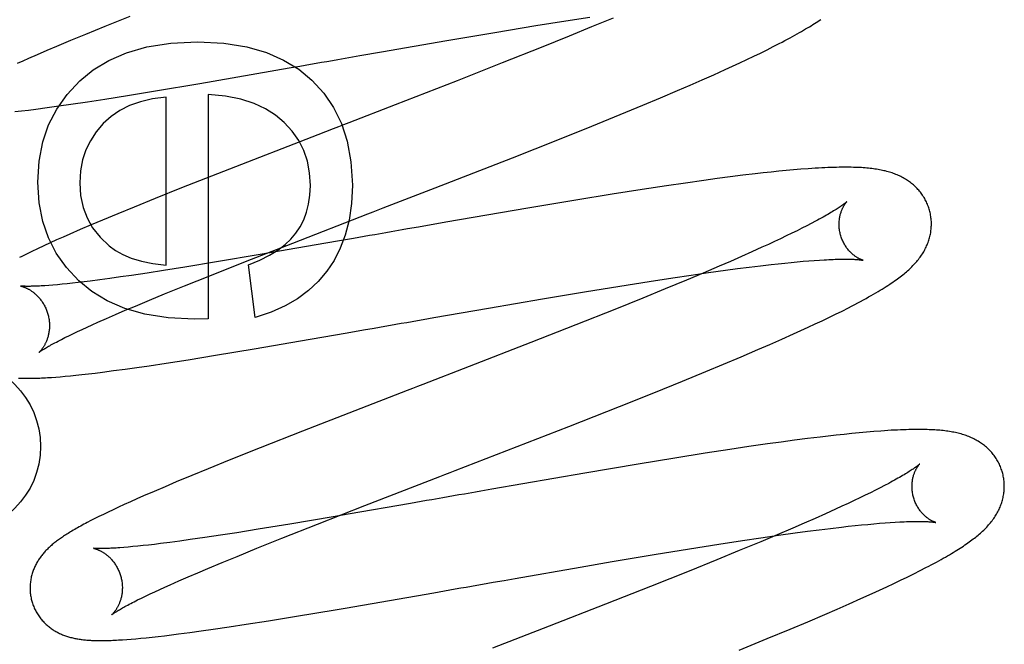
# Model space of a CAD drawing. Header units: inches. Extents: x 0 to 184, y 0 to 119.
# Tile 38 of 115: x 85.695 to 85.909, y 44.085 to 44.22. Entities that reach past the tile are written whole.
import ezdxf

# ---------------------------------------------------------------- set-up
doc = ezdxf.new("R2010")
doc.units = ezdxf.units.IN
doc.header["$LTSCALE"] = 10.121375
doc.header["$MEASUREMENT"] = 0
doc.linetypes.add('HIDDEN', pattern=[0.2, 0.1, -0.1])
doc.layers.add('DEFAULT_2', color=8, linetype='HIDDEN')

msp = doc.modelspace()

# ---------------------------------------------------------------- linework, layer by layer
at = {"layer": 'DEFAULT_2', "color": 8, "linetype": 'HIDDEN'}
for p, q in [((85.80079, 47.76579), (85.80079, 42.26528)), ((85.71396, 44.21843), (85.71936, 44.22061)), ((85.80724, 44.21854), (85.81369, 44.21957)), ((85.81369, 44.21957), (85.81889, 44.22038)), ((85.82395, 44.22018), (85.81928, 44.21824)), ((85.70973, 44.2167), (85.71396, 44.21843)), ((85.79831, 44.21707), (85.80724, 44.21854)), ((85.81928, 44.21824), (85.81441, 44.21625)), ((85.70349, 44.2141), (85.70652, 44.21537)), ((85.70652, 44.21537), (85.70973, 44.2167)), ((85.77381, 44.21287), (85.78794, 44.21531)), ((85.78794, 44.21531), (85.79831, 44.21707)), ((85.81441, 44.21625), (85.80834, 44.2138)), ((85.6993, 44.2123), (85.70134, 44.21318)), ((85.70134, 44.21318), (85.70349, 44.2141)), ((85.80834, 44.2138), (85.79993, 44.21045)), ((85.85586, 44.21259), (85.85729, 44.2133)), ((85.85729, 44.2133), (85.85865, 44.21398)), ((85.85865, 44.21398), (85.85994, 44.21465)), ((85.69498, 44.21038), (85.69615, 44.21091)), ((85.69615, 44.21091), (85.69737, 44.21145)), ((85.69737, 44.21145), (85.6993, 44.2123)), ((85.76433, 44.21121), (85.7667, 44.21162)), ((85.7667, 44.21162), (85.76907, 44.21204)), ((85.76907, 44.21204), (85.77381, 44.21287)), ((85.85138, 44.21046), (85.8529, 44.21117)), ((85.8529, 44.21117), (85.8544, 44.21188)), ((85.8544, 44.21188), (85.85586, 44.21259)), ((85.73447, 44.20602), (85.75376, 44.20936)), ((85.75376, 44.20936), (85.75609, 44.20976)), ((85.75609, 44.20976), (85.75844, 44.21018)), ((85.79993, 44.21045), (85.79014, 44.2066)), ((85.84578, 44.2079), (85.84824, 44.20901)), ((85.84824, 44.20901), (85.84982, 44.20974)), ((85.84982, 44.20974), (85.85138, 44.21046)), ((85.84062, 44.20564), (85.84324, 44.20678)), ((85.84324, 44.20678), (85.84578, 44.2079)), ((85.72485, 44.2044), (85.73447, 44.20602)), ((85.79014, 44.2066), (85.77677, 44.20139)), ((85.83793, 44.20448), (85.84062, 44.20564)), ((85.71011, 44.20205), (85.71387, 44.20263)), ((85.71387, 44.20263), (85.71874, 44.2034)), ((85.71874, 44.2034), (85.72485, 44.2044)), ((85.72714, 44.16662), (85.72714, 44.20302)), ((85.73623, 44.20363), (85.73623, 44.15501)), ((85.83041, 44.2013), (85.83423, 44.2029)), ((85.83423, 44.2029), (85.83793, 44.20448)), ((85.6958, 44.20007), (85.6973, 44.20025)), ((85.6973, 44.20025), (85.69889, 44.20045)), ((85.69889, 44.20045), (85.70135, 44.20078)), ((85.70135, 44.20078), (85.70388, 44.20113)), ((85.70388, 44.20113), (85.7065, 44.20151)), ((85.7065, 44.20151), (85.71011, 44.20205)), ((85.82547, 44.19926), (85.83041, 44.2013)), ((85.69437, 44.1999), (85.6958, 44.20007)), ((85.81935, 44.19677), (85.82547, 44.19926)), ((85.81196, 44.19381), (85.81935, 44.19677)), ((85.76, 44.19491), (85.73956, 44.18696)), ((85.80216, 44.18993), (85.81196, 44.19381)), ((85.78539, 44.18339), (85.80216, 44.18993)), ((85.73956, 44.18696), (85.7305, 44.18339)), ((85.84647, 44.18539), (85.84357, 44.185)), ((85.8493, 44.18577), (85.84647, 44.18539)), ((85.85205, 44.18611), (85.8493, 44.18577)), ((85.85473, 44.18643), (85.85205, 44.18611)), ((85.85646, 44.18663), (85.85473, 44.18643)), ((85.85816, 44.18681), (85.85646, 44.18663)), ((85.85981, 44.18698), (85.85816, 44.18681)), ((85.86144, 44.18714), (85.85981, 44.18698)), ((85.86304, 44.18729), (85.86144, 44.18714)), ((85.86463, 44.18742), (85.86304, 44.18729)), ((85.7305, 44.18339), (85.72476, 44.18109)), ((85.8355, 44.18384), (85.83023, 44.18304)), ((85.8396, 44.18444), (85.8355, 44.18384)), ((85.84357, 44.185), (85.8396, 44.18444)), ((85.72476, 44.18109), (85.72019, 44.17924)), ((85.82371, 44.18202), (85.81586, 44.18074)), ((85.83023, 44.18304), (85.82371, 44.18202)), ((85.72019, 44.17924), (85.71668, 44.1778)), ((85.80547, 44.17901), (85.78774, 44.17595)), ((85.81586, 44.18074), (85.80547, 44.17901)), ((85.71668, 44.1778), (85.71332, 44.17639)), ((85.71088, 44.17537), (85.70853, 44.17436)), ((85.71332, 44.17639), (85.71088, 44.17537)), ((85.7818, 44.17492), (85.77943, 44.1745)), ((85.78774, 44.17595), (85.7818, 44.17492)), ((85.86486, 44.17465), (85.86378, 44.17411)), ((85.86588, 44.17517), (85.86486, 44.17465)), ((85.86685, 44.17567), (85.86588, 44.17517)), ((85.86776, 44.17615), (85.86685, 44.17567)), ((85.70483, 44.17274), (85.70341, 44.17211)), ((85.70628, 44.17338), (85.70483, 44.17274)), ((85.70853, 44.17436), (85.70628, 44.17338)), ((85.77589, 44.17388), (85.77471, 44.17368)), ((85.86145, 44.17298), (85.86021, 44.17239)), ((85.86264, 44.17355), (85.86145, 44.17298)), ((85.86378, 44.17411), (85.86264, 44.17355)), ((85.70063, 44.17083), (85.6993, 44.17021)), ((85.70201, 44.17147), (85.70063, 44.17083)), ((85.70341, 44.17211), (85.70201, 44.17147)), ((85.7443, 44.16744), (85.75456, 44.17145)), ((85.75965, 44.17104), (85.74747, 44.16894)), ((85.76423, 44.17184), (85.75965, 44.17104)), ((85.76769, 44.17245), (85.76423, 44.17184)), ((85.85619, 44.17052), (85.85401, 44.16954)), ((85.85758, 44.17116), (85.85619, 44.17052)), ((85.85892, 44.17178), (85.85758, 44.17116)), ((85.86021, 44.17239), (85.85892, 44.17178)), ((85.69691, 44.16906), (85.69587, 44.16854)), ((85.69805, 44.16961), (85.69691, 44.16906)), ((85.6993, 44.17021), (85.69805, 44.16961)), ((85.74747, 44.16894), (85.73807, 44.16736)), ((85.85173, 44.16852), (85.84936, 44.16748)), ((85.85401, 44.16954), (85.85173, 44.16852)), ((85.7312, 44.16623), (85.72655, 44.1655)), ((85.73807, 44.16736), (85.7312, 44.16623)), ((85.73657, 44.16438), (85.7443, 44.16744)), ((85.74642, 44.15532), (85.74501, 44.16674)), ((85.84689, 44.16641), (85.84346, 44.16495)), ((85.84936, 44.16748), (85.84689, 44.16641)), ((85.85091, 44.1659), (85.85344, 44.16623)), ((85.85344, 44.16623), (85.85587, 44.16652)), ((85.85587, 44.16652), (85.8582, 44.16679)), ((85.8582, 44.16679), (85.85969, 44.16696)), ((85.85969, 44.16696), (85.86113, 44.16711)), ((85.86113, 44.16711), (85.86252, 44.16725)), ((85.86252, 44.16725), (85.86385, 44.16737)), ((85.86385, 44.16737), (85.86513, 44.16749)), ((85.86513, 44.16749), (85.86636, 44.16759)), ((85.86636, 44.16759), (85.86753, 44.16768)), ((85.86753, 44.16768), (85.86864, 44.16775)), ((85.71725, 44.1641), (85.71495, 44.16378)), ((85.71965, 44.16445), (85.71725, 44.1641)), ((85.72302, 44.16495), (85.71965, 44.16445)), ((85.72655, 44.1655), (85.72302, 44.16495)), ((85.73111, 44.16219), (85.73657, 44.16438)), ((85.83689, 44.16392), (85.84083, 44.16451)), ((85.84346, 44.16495), (85.83988, 44.16344)), ((85.84083, 44.16451), (85.84463, 44.16505)), ((85.84463, 44.16505), (85.84828, 44.16555)), ((85.84828, 44.16555), (85.85091, 44.1659)), ((85.70263, 44.16235), (85.70172, 44.16228)), ((85.7036, 44.16243), (85.70263, 44.16235)), ((85.70464, 44.16253), (85.7036, 44.16243)), ((85.70573, 44.16264), (85.70464, 44.16253)), ((85.70689, 44.16277), (85.70573, 44.16264)), ((85.7081, 44.16291), (85.70689, 44.16277)), ((85.70936, 44.16306), (85.7081, 44.16291)), ((85.71068, 44.16322), (85.70936, 44.16306)), ((85.71275, 44.16349), (85.71068, 44.16322)), ((85.71495, 44.16378), (85.71275, 44.16349)), ((85.72681, 44.16044), (85.73111, 44.16219)), ((85.81772, 44.16088), (85.82543, 44.16213)), ((85.82543, 44.16213), (85.83179, 44.16314)), ((85.83179, 44.16314), (85.83689, 44.16392)), ((85.83988, 44.16344), (85.83522, 44.16151)), ((85.72355, 44.1591), (85.72681, 44.16044)), ((85.80863, 44.15935), (85.81772, 44.16088)), ((85.83522, 44.16151), (85.83036, 44.15952)), ((85.71827, 44.15688), (85.72047, 44.15781)), ((85.72047, 44.15781), (85.72355, 44.1591)), ((85.79697, 44.15736), (85.80863, 44.15935)), ((85.83036, 44.15952), (85.8243, 44.15707)), ((85.71419, 44.15511), (85.71617, 44.15598)), ((85.71617, 44.15598), (85.71827, 44.15688)), ((85.78515, 44.1553), (85.79697, 44.15736)), ((85.8243, 44.15707), (85.81591, 44.15373)), ((85.87069, 44.15533), (85.87212, 44.15603)), ((85.87212, 44.15603), (85.87353, 44.15673)), ((85.87353, 44.15673), (85.87493, 44.15744)), ((85.71001, 44.15324), (85.71114, 44.15375)), ((85.71114, 44.15375), (85.71232, 44.15429)), ((85.71232, 44.15429), (85.71419, 44.15511)), ((85.73623, 44.15501), (85.73328, 44.15495)), ((85.77218, 44.15303), (85.77453, 44.15344)), ((85.78278, 44.15488), (85.78515, 44.1553)), ((85.81591, 44.15373), (85.80614, 44.14989)), ((85.86619, 44.15321), (85.86773, 44.15393)), ((85.86773, 44.15393), (85.86923, 44.15463)), ((85.86923, 44.15463), (85.87069, 44.15533)), ((85.70522, 44.15096), (85.70606, 44.15137)), ((85.70606, 44.15137), (85.70696, 44.15181)), ((85.70696, 44.15181), (85.70792, 44.15227)), ((85.70792, 44.15227), (85.70894, 44.15275)), ((85.70894, 44.15275), (85.71001, 44.15324)), ((85.75836, 44.15062), (85.76637, 44.15201)), ((85.76637, 44.15201), (85.76985, 44.15262)), ((85.76985, 44.15262), (85.77218, 44.15303)), ((85.8605, 44.15064), (85.86299, 44.15175)), ((85.86299, 44.15175), (85.86461, 44.15249)), ((85.86461, 44.15249), (85.86619, 44.15321)), ((85.70444, 44.15056), (85.70522, 44.15096)), ((85.74623, 44.14854), (85.75836, 44.15062)), ((85.80614, 44.14989), (85.79279, 44.14469)), ((85.85529, 44.14836), (85.85793, 44.14951)), ((85.85793, 44.14951), (85.8605, 44.15064)), ((85.73188, 44.14618), (85.73785, 44.14715)), ((85.73785, 44.14715), (85.74623, 44.14854)), ((85.85165, 44.1468), (85.85529, 44.14836)), ((85.7208, 44.1445), (85.72345, 44.14489)), ((85.72345, 44.14489), (85.72711, 44.14544)), ((85.72711, 44.14544), (85.73188, 44.14618)), ((85.844, 44.1436), (85.84788, 44.14521)), ((85.84788, 44.14521), (85.85165, 44.1468)), ((85.70528, 44.1426), (85.7064, 44.14271)), ((85.7064, 44.14271), (85.7076, 44.14283)), ((85.7076, 44.14283), (85.7089, 44.14297)), ((85.7089, 44.14297), (85.71029, 44.14312)), ((85.71029, 44.14312), (85.71178, 44.1433)), ((85.71178, 44.1433), (85.71335, 44.14349)), ((85.71335, 44.14349), (85.71576, 44.14381)), ((85.71576, 44.14381), (85.71824, 44.14414)), ((85.71824, 44.14414), (85.7208, 44.1445)), ((85.839, 44.14155), (85.844, 44.1436)), ((85.7023, 44.14236), (85.70323, 44.14243)), ((85.70323, 44.14243), (85.70422, 44.14251)), ((85.70422, 44.14251), (85.70528, 44.1426)), ((85.8328, 44.13904), (85.839, 44.14155)), ((85.82535, 44.13606), (85.8328, 44.13904)), ((85.81438, 44.13174), (85.82535, 44.13606)), ((85.75664, 44.13068), (85.74752, 44.12709)), ((85.87396, 44.13002), (85.87227, 44.12984)), ((85.87562, 44.13019), (85.87396, 44.13002)), ((85.87724, 44.13035), (85.87562, 44.13019)), ((85.87884, 44.13049), (85.87724, 44.13035)), ((85.88041, 44.13063), (85.87884, 44.13049)), ((85.85742, 44.12794), (85.85338, 44.12736)), ((85.86036, 44.12835), (85.85742, 44.12794)), ((85.86323, 44.12873), (85.86036, 44.12835)), ((85.86603, 44.12909), (85.86323, 44.12873)), ((85.86876, 44.12943), (85.86603, 44.12909)), ((85.87053, 44.12964), (85.86876, 44.12943)), ((85.87227, 44.12984), (85.87053, 44.12964)), ((85.74752, 44.12709), (85.7408, 44.1244)), ((85.84391, 44.12592), (85.83732, 44.12487)), ((85.84924, 44.12674), (85.84391, 44.12592)), ((85.85338, 44.12736), (85.84924, 44.12674)), ((85.7408, 44.1244), (85.73623, 44.12255)), ((85.82941, 44.12358), (85.81779, 44.12162)), ((85.83732, 44.12487), (85.82941, 44.12358)), ((85.73623, 44.12255), (85.73271, 44.1211)), ((85.81779, 44.12162), (85.79766, 44.11814)), ((85.72934, 44.1197), (85.72691, 44.11867)), ((85.73271, 44.1211), (85.72934, 44.1197)), ((85.88364, 44.11941), (85.88273, 44.11893)), ((85.72455, 44.11767), (85.72226, 44.11667)), ((85.72691, 44.11867), (85.72455, 44.11767)), ((85.79175, 44.1171), (85.79057, 44.1169)), ((85.79766, 44.11814), (85.79529, 44.11772)), ((85.87968, 44.11738), (85.87855, 44.11682)), ((85.88075, 44.11791), (85.87968, 44.11738)), ((85.88177, 44.11843), (85.88075, 44.11791)), ((85.88273, 44.11893), (85.88177, 44.11843)), ((85.7194, 44.1154), (85.71807, 44.1148)), ((85.7208, 44.11603), (85.7194, 44.1154)), ((85.72226, 44.11667), (85.7208, 44.11603)), ((85.78009, 44.11506), (85.76659, 44.11272)), ((85.78355, 44.11567), (85.78009, 44.11506)), ((85.87485, 44.11506), (85.87352, 44.11444)), ((85.87614, 44.11566), (85.87485, 44.11506)), ((85.87737, 44.11625), (85.87614, 44.11566)), ((85.87855, 44.11682), (85.87737, 44.11625)), ((85.71457, 44.11317), (85.71354, 44.11268)), ((85.71566, 44.11369), (85.71457, 44.11317)), ((85.71683, 44.11423), (85.71566, 44.11369)), ((85.71807, 44.1148), (85.71683, 44.11423)), ((85.75993, 44.11059), (85.77016, 44.11459)), ((85.86997, 44.11282), (85.86771, 44.11181)), ((85.87214, 44.1138), (85.86997, 44.11282)), ((85.87352, 44.11444), (85.87214, 44.1138)), ((85.71086, 44.11134), (85.71007, 44.11093)), ((85.7117, 44.11177), (85.71086, 44.11134)), ((85.71259, 44.11221), (85.7117, 44.11177)), ((85.71354, 44.11268), (85.71259, 44.11221)), ((85.76334, 44.11216), (85.75394, 44.11058)), ((85.76659, 44.11272), (85.76334, 44.11216)), ((85.86535, 44.11078), (85.86289, 44.10971)), ((85.86771, 44.11181), (85.86535, 44.11078)), ((85.8804, 44.11065), (85.88165, 44.11076)), ((85.88165, 44.11076), (85.88284, 44.11085)), ((85.88284, 44.11085), (85.88397, 44.11093)), ((85.88397, 44.11093), (85.88504, 44.111)), ((85.74242, 44.10872), (85.73888, 44.10817)), ((85.74706, 44.10945), (85.74242, 44.10872)), ((85.75394, 44.11058), (85.74706, 44.10945)), ((85.75222, 44.10753), (85.75993, 44.11059)), ((85.86289, 44.10971), (85.85948, 44.10825)), ((85.85975, 44.10816), (85.86341, 44.10867)), ((85.86341, 44.10867), (85.86605, 44.10903)), ((85.86605, 44.10903), (85.8686, 44.10936)), ((85.8686, 44.10936), (85.87105, 44.10966)), ((85.87105, 44.10966), (85.87339, 44.10993)), ((85.87339, 44.10993), (85.87489, 44.1101)), ((85.87489, 44.1101), (85.87635, 44.11026)), ((85.87635, 44.11026), (85.87775, 44.1104)), ((85.87775, 44.1104), (85.8791, 44.11053)), ((85.8791, 44.11053), (85.8804, 44.11065)), ((85.72793, 44.10661), (85.72589, 44.10635)), ((85.7301, 44.1069), (85.72793, 44.10661)), ((85.73237, 44.10722), (85.7301, 44.1069)), ((85.73552, 44.10767), (85.73237, 44.10722)), ((85.73888, 44.10817), (85.73552, 44.10767)), ((85.74677, 44.10535), (85.75222, 44.10753)), ((85.84688, 44.10624), (85.85199, 44.10703)), ((85.85592, 44.10675), (85.85127, 44.10483)), ((85.85199, 44.10703), (85.85594, 44.10761)), ((85.85948, 44.10825), (85.85592, 44.10675)), ((85.85594, 44.10761), (85.85975, 44.10816)), ((85.71895, 44.1056), (85.718, 44.10552)), ((85.71996, 44.1057), (85.71895, 44.1056)), ((85.72103, 44.1058), (85.71996, 44.1057)), ((85.72216, 44.10592), (85.72103, 44.1058)), ((85.72335, 44.10605), (85.72216, 44.10592)), ((85.72459, 44.1062), (85.72335, 44.10605)), ((85.72589, 44.10635), (85.72459, 44.1062)), ((85.74249, 44.1036), (85.74677, 44.10535)), ((85.83283, 44.10397), (85.84052, 44.10523)), ((85.84052, 44.10523), (85.84688, 44.10624)), ((85.85127, 44.10483), (85.84643, 44.10284)), ((85.73616, 44.10098), (85.73924, 44.10226)), ((85.73924, 44.10226), (85.74249, 44.1036)), ((85.8168, 44.10126), (85.82375, 44.10245)), ((85.82375, 44.10245), (85.83283, 44.10397)), ((85.84643, 44.10284), (85.8404, 44.10041)), ((85.73188, 44.09915), (85.73397, 44.10005)), ((85.73397, 44.10005), (85.73616, 44.10098)), ((85.8027, 44.09881), (85.8168, 44.10126)), ((85.8404, 44.10041), (85.83204, 44.09707)), ((85.88908, 44.09982), (85.89044, 44.1005)), ((85.89044, 44.1005), (85.8917, 44.10115)), ((85.72804, 44.09746), (85.7299, 44.09829)), ((85.7299, 44.09829), (85.73188, 44.09915)), ((85.79563, 44.09758), (85.79799, 44.09799)), ((85.79799, 44.09799), (85.80034, 44.0984)), ((85.80034, 44.0984), (85.8027, 44.09881)), ((85.88474, 44.09771), (85.88622, 44.09842)), ((85.88622, 44.09842), (85.88767, 44.09912)), ((85.88767, 44.09912), (85.88908, 44.09982)), ((85.72366, 44.09545), (85.72467, 44.09593)), ((85.72467, 44.09593), (85.72574, 44.09642)), ((85.72574, 44.09642), (85.72686, 44.09693)), ((85.72686, 44.09693), (85.72804, 44.09746)), ((85.78511, 44.09573), (85.78744, 44.09614)), ((85.78744, 44.09614), (85.78977, 44.09655)), ((85.83204, 44.09707), (85.8223, 44.09324)), ((85.88008, 44.09555), (85.88167, 44.09628)), ((85.88167, 44.09628), (85.88323, 44.097)), ((85.88323, 44.097), (85.88474, 44.09771)), ((85.72019, 44.09375), (85.72097, 44.09415)), ((85.72097, 44.09415), (85.72181, 44.09456)), ((85.72181, 44.09456), (85.7227, 44.095)), ((85.7227, 44.095), (85.72366, 44.09545)), ((85.76594, 44.09241), (85.78511, 44.09573)), ((85.87509, 44.09332), (85.87763, 44.09444)), ((85.87763, 44.09444), (85.88008, 44.09555)), ((85.75534, 44.09064), (85.76377, 44.09205)), ((85.76377, 44.09205), (85.76594, 44.09241)), ((85.8223, 44.09324), (85.8101, 44.08849)), ((85.86979, 44.09101), (85.87248, 44.09217)), ((85.87248, 44.09217), (85.87509, 44.09332)), ((85.7445, 44.0889), (85.74931, 44.08966)), ((85.74931, 44.08966), (85.75534, 44.09064)), ((85.86228, 44.08784), (85.8661, 44.08944)), ((85.8661, 44.08944), (85.86979, 44.09101)), ((85.73225, 44.08711), (85.73473, 44.08745)), ((85.73473, 44.08745), (85.73729, 44.08781)), ((85.73729, 44.08781), (85.7408, 44.08833)), ((85.7408, 44.08833), (85.7445, 44.0889)), ((85.8101, 44.08849), (85.79781, 44.08374)), ((85.85735, 44.0858), (85.86228, 44.08784)), ((85.71767, 44.08554), (85.71859, 44.0856)), ((85.71859, 44.0856), (85.71956, 44.08568)), ((85.71956, 44.08568), (85.72058, 44.08576)), ((85.72058, 44.08576), (85.72168, 44.08586)), ((85.72168, 44.08586), (85.72284, 44.08598)), ((85.72284, 44.08598), (85.72408, 44.08611)), ((85.72408, 44.08611), (85.72539, 44.08625)), ((85.72539, 44.08625), (85.72679, 44.08641)), ((85.72679, 44.08641), (85.72828, 44.0866)), ((85.72828, 44.0866), (85.72984, 44.08679)), ((85.72984, 44.08679), (85.73225, 44.08711)), ((85.85122, 44.08331), (85.85735, 44.0858))]:
    msp.add_line(p, q, dxfattribs=at)
for points in [[(85.85994, 44.21465), (85.86056, 44.21497), (85.86115, 44.21528), (85.86173, 44.21559), (85.86228, 44.21589), (85.86282, 44.21618), (85.86333, 44.21647), (85.86383, 44.21675), (85.86431, 44.21702), (85.86477, 44.21728), (85.86521, 44.21754), (85.86564, 44.2178), (85.86605, 44.21804), (85.86645, 44.21829), (85.86683, 44.21852), (85.86721, 44.21876), (85.86757, 44.21899), (85.86792, 44.21922), (85.86826, 44.21944), (85.86859, 44.21966), (85.86891, 44.21988)], [(85.70843, 44.20657), (85.71132, 44.20895), (85.71471, 44.21097), (85.71854, 44.21265), (85.72296, 44.21393), (85.72812, 44.21472), (85.73396, 44.21505)], [(85.73396, 44.21505), (85.73962, 44.21473), (85.74461, 44.21395), (85.74888, 44.21271), (85.75259, 44.21106), (85.75588, 44.20907), (85.7587, 44.2067)], [(85.75844, 44.21018), (85.75961, 44.21038), (85.76079, 44.21059), (85.76197, 44.21079), (85.76315, 44.211), (85.76433, 44.21121)], [(85.7587, 44.2067), (85.76127, 44.20392), (85.7634, 44.20079), (85.76511, 44.19736), (85.76637, 44.19348), (85.76715, 44.18901), (85.76748, 44.18399)], [(85.69933, 44.1846), (85.69965, 44.18919), (85.70043, 44.19336), (85.70169, 44.19707), (85.70344, 44.20045), (85.70569, 44.20363), (85.70843, 44.20657)], [(85.72714, 44.20302), (85.7242, 44.20265), (85.72156, 44.20205), (85.71922, 44.2012), (85.71714, 44.20012), (85.71523, 44.19882), (85.71353, 44.1973)], [(85.7527, 44.19757), (85.75086, 44.19914), (85.74869, 44.2005), (85.74622, 44.20166), (85.74335, 44.20259), (85.74001, 44.20324), (85.73623, 44.20363)], [(85.77677, 44.20139), (85.76668, 44.19749), (85.76556, 44.19706), (85.76444, 44.19663), (85.76333, 44.1962), (85.76, 44.19491)], [(85.71353, 44.1973), (85.71198, 44.19552), (85.71072, 44.19361), (85.70973, 44.19161), (85.70903, 44.18945), (85.70859, 44.18707), (85.70842, 44.18448)], [(85.75839, 44.18393), (85.75821, 44.18668), (85.75773, 44.18921), (85.75695, 44.1915), (85.75587, 44.19362), (85.75445, 44.19565), (85.7527, 44.19757)], [(85.89248, 44.17855), (85.89242, 44.17877), (85.89233, 44.17904), (85.89224, 44.1793), (85.89215, 44.17957), (85.89204, 44.17983), (85.89193, 44.18008), (85.89181, 44.18034), (85.89169, 44.18059), (85.89156, 44.18083), (85.89143, 44.18107), (85.89129, 44.18131), (85.89114, 44.18155), (85.89099, 44.18178), (85.89084, 44.18201), (85.89067, 44.18223), (85.89051, 44.18245), (85.89034, 44.18266), (85.89016, 44.18287), (85.88998, 44.18307), (85.8898, 44.18327), (85.88961, 44.18347), (85.88941, 44.18365), (85.88922, 44.18384), (85.88902, 44.18402), (85.88881, 44.18419), (85.88861, 44.18436), (85.88839, 44.18453), (85.88818, 44.18469), (85.88795, 44.18485), (85.88773, 44.18501), (85.8875, 44.18516), (85.88726, 44.1853), (85.88701, 44.18545), (85.88677, 44.18559), (85.88652, 44.18572), (85.88626, 44.18585), (85.886, 44.18598), (85.88574, 44.1861), (85.88547, 44.18621), (85.8852, 44.18632), (85.88493, 44.18643), (85.88465, 44.18653), (85.88437, 44.18663), (85.88409, 44.18672), (85.8838, 44.18681), (85.8835, 44.18689), (85.88321, 44.18697), (85.8829, 44.18705), (85.8826, 44.18712), (85.88229, 44.18719), (85.88198, 44.18726), (85.88166, 44.18732), (85.88134, 44.18737), (85.88101, 44.18743), (85.88067, 44.18748), (85.88033, 44.18753), (85.87999, 44.18757), (85.87964, 44.18761), (85.87928, 44.18765), (85.87891, 44.18768), (85.87853, 44.18771), (85.87813, 44.18774), (85.87773, 44.18777), (85.87732, 44.18779), (85.87689, 44.18781), (85.87645, 44.18783), (85.87599, 44.18784), (85.87552, 44.18785), (85.87503, 44.18786), (85.87453, 44.18787), (85.87401, 44.18787), (85.87347, 44.18786), (85.87292, 44.18785), (85.87234, 44.18784), (85.87175, 44.18783), (85.87113, 44.18781), (85.87049, 44.18778), (85.86983, 44.18775), (85.86914, 44.18772), (85.86843, 44.18768), (85.8677, 44.18764), (85.86696, 44.18759), (85.86619, 44.18754), (85.86463, 44.18742)], [(85.70825, 44.16325), (85.70555, 44.16614), (85.70335, 44.16924), (85.70164, 44.17254), (85.70041, 44.17614), (85.69964, 44.18017), (85.69933, 44.1846)], [(85.70842, 44.18448), (85.70862, 44.18171), (85.70916, 44.17917), (85.71001, 44.17688), (85.71122, 44.17476), (85.71283, 44.17273), (85.71482, 44.17081)], [(85.75456, 44.17145), (85.77084, 44.17776), (85.77195, 44.17819), (85.77306, 44.17862), (85.77418, 44.17905), (85.78539, 44.18339)], [(85.75521, 44.17355), (85.75615, 44.17497), (85.75693, 44.1765), (85.75755, 44.17812), (85.758, 44.17989), (85.75828, 44.18182), (85.75839, 44.18393)], [(85.76748, 44.18399), (85.76727, 44.17999), (85.76677, 44.17638), (85.76595, 44.17318), (85.76486, 44.17031), (85.76353, 44.16768), (85.76194, 44.16534)], [(85.87456, 44.18038), (85.87455, 44.18038), (85.87453, 44.18036), (85.87451, 44.18034), (85.87448, 44.18031), (85.87444, 44.18028), (85.87439, 44.18023), (85.87433, 44.18018), (85.87426, 44.18013), (85.87418, 44.18006), (85.87408, 44.17999), (85.87398, 44.17991), (85.87387, 44.17983), (85.87374, 44.17973), (85.8736, 44.17963), (85.87345, 44.17952), (85.87328, 44.17941), (85.8731, 44.17928), (85.8729, 44.17915), (85.87269, 44.17901), (85.87247, 44.17887), (85.87223, 44.17872), (85.87198, 44.17856), (85.87171, 44.17839), (85.87142, 44.17822), (85.87113, 44.17804), (85.87081, 44.17785), (85.87048, 44.17766), (85.87014, 44.17746), (85.86978, 44.17726), (85.86941, 44.17705), (85.86902, 44.17684), (85.86861, 44.17661), (85.8682, 44.17639), (85.86776, 44.17615)], [(85.87321, 44.17319), (85.87316, 44.1734), (85.8731, 44.17364), (85.87305, 44.17388), (85.87301, 44.17413), (85.87297, 44.17437), (85.87294, 44.17461), (85.87292, 44.17485), (85.87291, 44.17509), (85.8729, 44.17532), (85.8729, 44.17555), (85.8729, 44.17578), (85.87291, 44.176), (85.87293, 44.17622), (85.87295, 44.17644), (85.87297, 44.17665), (85.873, 44.17685), (85.87303, 44.17705), (85.87307, 44.17724), (85.87311, 44.17743), (85.87316, 44.17761), (85.8732, 44.17778), (85.87325, 44.17795), (85.87331, 44.17811), (85.87336, 44.17827), (85.87341, 44.17842), (85.87347, 44.17856), (85.87353, 44.1787), (85.87358, 44.17884), (85.87364, 44.17896), (85.8737, 44.17908), (85.87376, 44.1792), (85.87382, 44.17931), (85.87387, 44.17942), (85.87393, 44.17952), (85.87399, 44.17961), (85.87404, 44.1797), (85.8741, 44.17979), (85.87415, 44.17987), (85.8742, 44.17994), (85.87425, 44.18001), (85.8743, 44.18007), (85.87434, 44.18013), (85.87438, 44.18018), (85.87442, 44.18023), (85.87445, 44.18027), (85.87448, 44.1803), (85.87451, 44.18033), (85.87453, 44.18035), (85.87454, 44.18037), (85.87455, 44.18038), (85.87456, 44.18039)], [(85.8875, 44.16524), (85.88774, 44.16545), (85.88799, 44.16567), (85.88822, 44.16589), (85.88845, 44.16611), (85.88868, 44.16633), (85.8889, 44.16655), (85.88911, 44.16677), (85.88932, 44.16699), (85.88952, 44.16722), (85.88971, 44.16745), (85.8899, 44.16768), (85.89009, 44.16791), (85.89027, 44.16814), (85.89044, 44.16837), (85.89061, 44.16861), (85.89077, 44.16884), (85.89093, 44.16908), (85.89108, 44.16933), (85.89123, 44.16957), (85.89137, 44.16982), (85.8915, 44.17007), (85.89163, 44.17032), (85.89175, 44.17057), (85.89186, 44.17081), (85.89197, 44.17106), (85.89207, 44.17131), (85.89217, 44.17157), (85.89226, 44.17182), (85.89234, 44.17207), (85.89242, 44.17233), (85.89249, 44.17259), (85.89256, 44.17285), (85.89262, 44.17312), (85.89268, 44.17338), (85.89273, 44.17365), (85.89277, 44.17392), (85.8928, 44.17419), (85.89283, 44.17446), (85.89286, 44.17473), (85.89287, 44.17501), (85.89289, 44.17528), (85.89289, 44.17556), (85.89289, 44.17584), (85.89288, 44.17611), (85.89286, 44.17639), (85.89283, 44.17667), (85.8928, 44.17694), (85.89277, 44.17722), (85.89272, 44.1775), (85.89267, 44.17777), (85.89261, 44.17804), (85.89254, 44.17831), (85.89248, 44.17855)], [(85.74501, 44.16674), (85.74743, 44.16774), (85.74955, 44.1688), (85.75136, 44.16992), (85.75289, 44.1711), (85.75417, 44.1723), (85.75521, 44.17355)], [(85.77119, 44.17306), (85.76886, 44.17265), (85.76769, 44.17245)], [(85.77471, 44.17368), (85.77236, 44.17326), (85.77119, 44.17306)], [(85.77943, 44.1745), (85.77825, 44.1743), (85.77589, 44.17388)], [(85.87805, 44.16772), (85.87807, 44.16772), (85.87808, 44.16772), (85.87808, 44.16772), (85.87807, 44.16772), (85.87806, 44.16772), (85.87804, 44.16773), (85.87801, 44.16774), (85.87797, 44.16775), (85.87793, 44.16776), (85.87788, 44.16778), (85.87782, 44.1678), (85.87776, 44.16783), (85.87769, 44.16785), (85.87762, 44.16788), (85.87754, 44.16792), (85.87746, 44.16795), (85.87738, 44.16799), (85.87729, 44.16804), (85.87719, 44.16809), (85.8771, 44.16814), (85.87699, 44.16819), (85.87689, 44.16826), (85.87678, 44.16832), (85.87667, 44.16839), (85.87656, 44.16846), (85.87644, 44.16854), (85.87633, 44.16863), (85.87621, 44.16872), (85.87608, 44.16881), (85.87596, 44.16891), (85.87583, 44.16902), (85.87571, 44.16913), (85.87558, 44.16925), (85.87545, 44.16938), (85.87531, 44.16951), (85.87518, 44.16965), (85.87505, 44.16979), (85.87492, 44.16994), (85.87479, 44.1701), (85.87466, 44.17027), (85.87453, 44.17044), (85.8744, 44.17062), (85.87428, 44.17081), (85.87416, 44.171), (85.87404, 44.1712), (85.87393, 44.17141), (85.87382, 44.17162), (85.87371, 44.17183), (85.87361, 44.17206), (85.87352, 44.17228), (85.87343, 44.17251), (85.87335, 44.17275), (85.87327, 44.17298), (85.87321, 44.17319)], [(85.71482, 44.17081), (85.71614, 44.16983), (85.71774, 44.16895), (85.7196, 44.16816), (85.72177, 44.1675), (85.72429, 44.16699), (85.72714, 44.16662)], [(85.69587, 44.16854), (85.69539, 44.16829)], [(85.86864, 44.16775), (85.86969, 44.16781), (85.8702, 44.16784), (85.87068, 44.16786), (85.87116, 44.16789), (85.87161, 44.1679), (85.87205, 44.16792), (85.87248, 44.16793), (85.87289, 44.16794), (85.87328, 44.16795), (85.87366, 44.16795), (85.87402, 44.16796), (85.87436, 44.16796), (85.87469, 44.16795), (85.875, 44.16795), (85.87529, 44.16794), (85.87557, 44.16794), (85.87583, 44.16793), (85.87607, 44.16792), (85.8763, 44.16791), (85.87651, 44.16789), (85.87671, 44.16788), (85.87689, 44.16787), (85.87706, 44.16785), (85.87721, 44.16784), (85.87735, 44.16783), (85.87748, 44.16781), (85.87759, 44.1678), (85.87769, 44.16778), (85.87778, 44.16777), (85.87786, 44.16776), (85.87792, 44.16775), (85.87797, 44.16774), (85.87802, 44.16773), (85.87805, 44.16773), (85.87805, 44.16772)], [(85.76194, 44.16534), (85.76008, 44.16313), (85.75796, 44.16115), (85.75561, 44.15938), (85.75293, 44.15782), (85.74986, 44.15647), (85.74642, 44.15532)], [(85.87493, 44.15744), (85.87561, 44.15779), (85.87627, 44.15814), (85.87692, 44.15848), (85.87755, 44.15882), (85.87816, 44.15914), (85.87874, 44.15946), (85.8793, 44.15978), (85.87984, 44.16008), (85.88036, 44.16038), (85.88085, 44.16066), (85.88133, 44.16095), (85.88179, 44.16122), (85.88223, 44.16149), (85.88266, 44.16175), (85.88307, 44.16201), (85.88347, 44.16227), (85.88385, 44.16252), (85.88421, 44.16276), (85.88457, 44.163), (85.88491, 44.16324), (85.88524, 44.16347), (85.88555, 44.1637), (85.88586, 44.16392), (85.88615, 44.16415), (85.88644, 44.16437), (85.88671, 44.16458), (85.88698, 44.1648), (85.88724, 44.16502), (85.8875, 44.16524)], [(85.70172, 44.16228), (85.70087, 44.16221), (85.70047, 44.16219), (85.70008, 44.16216), (85.69971, 44.16214), (85.69936, 44.16213), (85.69904, 44.16211), (85.69873, 44.1621), (85.69844, 44.16209), (85.69817, 44.16208), (85.69791, 44.16208), (85.69768, 44.16207), (85.69746, 44.16207), (85.69725, 44.16207), (85.69706, 44.16207), (85.69688, 44.16207), (85.69672, 44.16207), (85.69657, 44.16208), (85.69643, 44.16208), (85.6963, 44.16209), (85.69619, 44.16209), (85.69608, 44.1621), (85.69599, 44.1621), (85.6959, 44.16211), (85.69583, 44.16212), (85.69577, 44.16212), (85.69571, 44.16213), (85.69567, 44.16213), (85.69563, 44.16214), (85.69561, 44.16214), (85.69559, 44.16214), (85.69558, 44.16214)], [(85.69558, 44.16214), (85.69558, 44.16214), (85.69559, 44.16214), (85.6956, 44.16214), (85.69562, 44.16213), (85.69565, 44.16213), (85.69569, 44.16212), (85.69573, 44.16211), (85.69578, 44.1621), (85.69583, 44.16208), (85.69589, 44.16207), (85.69596, 44.16205), (85.69603, 44.16203), (85.6961, 44.162), (85.69618, 44.16198), (85.69626, 44.16195), (85.69635, 44.16192), (85.69644, 44.16188), (85.69653, 44.16184), (85.69663, 44.1618), (85.69673, 44.16176), (85.69683, 44.16171), (85.69694, 44.16166), (85.69705, 44.16161), (85.69716, 44.16155), (85.69727, 44.16149), (85.69739, 44.16143), (85.69751, 44.16136), (85.69763, 44.16129), (85.69775, 44.16121), (85.69787, 44.16113), (85.698, 44.16104), (85.69813, 44.16095), (85.69826, 44.16086), (85.6984, 44.16076), (85.69853, 44.16065), (85.69866, 44.16054), (85.6988, 44.16042), (85.69893, 44.1603), (85.69907, 44.16017), (85.69921, 44.16004), (85.69934, 44.1599), (85.69948, 44.15975), (85.69962, 44.1596), (85.69975, 44.15944), (85.69988, 44.15928), (85.70002, 44.15911), (85.70014, 44.15894), (85.70027, 44.15876), (85.70039, 44.15857), (85.70051, 44.15838), (85.70063, 44.15818), (85.70074, 44.15798), (85.70085, 44.15778), (85.70096, 44.15757), (85.70106, 44.15736), (85.70115, 44.15714), (85.70124, 44.15692), (85.70132, 44.1567), (85.7014, 44.15647), (85.70147, 44.15624), (85.70153, 44.15604)], [(85.73328, 44.15495), (85.72755, 44.15528), (85.72249, 44.15605), (85.71816, 44.15729), (85.7144, 44.15894), (85.71108, 44.16092), (85.70825, 44.16325)], [(85.70153, 44.15604), (85.70158, 44.15585), (85.70164, 44.15561), (85.70169, 44.15538), (85.70173, 44.15514), (85.70177, 44.15491), (85.7018, 44.15468), (85.70183, 44.15444), (85.70185, 44.15421), (85.70186, 44.15398), (85.70187, 44.15375), (85.70187, 44.15352), (85.70186, 44.15329), (85.70185, 44.15307), (85.70184, 44.15285), (85.70182, 44.15263), (85.70179, 44.15242), (85.70176, 44.15221), (85.70173, 44.15201), (85.70169, 44.15181), (85.70165, 44.15161), (85.7016, 44.15142), (85.70156, 44.15124), (85.7015, 44.15106), (85.70145, 44.15088), (85.70139, 44.15071), (85.70134, 44.15054), (85.70128, 44.15039), (85.70122, 44.15023), (85.70115, 44.15008), (85.70109, 44.14994), (85.70103, 44.1498), (85.70096, 44.14967), (85.7009, 44.14954), (85.70083, 44.14941), (85.70076, 44.14929), (85.7007, 44.14918), (85.70063, 44.14907), (85.70057, 44.14896), (85.7005, 44.14886), (85.70044, 44.14876), (85.70037, 44.14867), (85.70031, 44.14858), (85.70025, 44.1485), (85.70019, 44.14842), (85.70013, 44.14834), (85.70007, 44.14827), (85.70001, 44.1482), (85.69996, 44.14814), (85.69991, 44.14808), (85.69986, 44.14802), (85.69981, 44.14797), (85.69977, 44.14793), (85.69973, 44.14789), (85.6997, 44.14785), (85.69966, 44.14782), (85.69964, 44.1478), (85.69962, 44.14778), (85.6996, 44.14776), (85.69959, 44.14775), (85.69958, 44.14775)], [(85.77453, 44.15344), (85.7757, 44.15364), (85.77688, 44.15385), (85.77806, 44.15406), (85.77924, 44.15426)], [(85.77924, 44.15426), (85.7816, 44.15468), (85.78278, 44.15488)], [(85.69958, 44.14775), (85.69959, 44.14775), (85.6996, 44.14776), (85.69963, 44.14778), (85.69966, 44.14781), (85.69969, 44.14784), (85.69974, 44.14787), (85.6998, 44.14791), (85.69987, 44.14796), (85.69995, 44.14802), (85.70004, 44.14808), (85.70014, 44.14815), (85.70026, 44.14822), (85.70038, 44.1483), (85.70052, 44.14839), (85.70068, 44.14849), (85.70085, 44.1486), (85.70103, 44.14871), (85.70123, 44.14883), (85.70145, 44.14895), (85.70168, 44.14908), (85.70192, 44.14922), (85.70218, 44.14937), (85.70246, 44.14952), (85.70275, 44.14968), (85.70306, 44.14984), (85.70338, 44.15001), (85.70372, 44.15019), (85.70407, 44.15037), (85.70444, 44.15056)], [(85.79279, 44.14469), (85.78271, 44.14079), (85.78159, 44.14036), (85.78048, 44.13993), (85.77937, 44.1395), (85.75664, 44.13068)], [(85.69515, 44.14221), (85.69543, 44.14219), (85.69571, 44.14218), (85.69601, 44.14217), (85.69631, 44.14217), (85.69662, 44.14216), (85.69694, 44.14216), (85.69726, 44.14216), (85.69759, 44.14216), (85.69793, 44.14217), (85.69828, 44.14217), (85.69864, 44.14218), (85.69901, 44.14219), (85.69938, 44.1422), (85.69977, 44.14222), (85.70017, 44.14223), (85.70057, 44.14225), (85.70099, 44.14228), (85.70141, 44.1423), (85.7023, 44.14236)], [(85.77016, 44.11459), (85.78642, 44.12089), (85.78753, 44.12132), (85.78864, 44.12175), (85.78975, 44.12218), (85.81438, 44.13174)], [(85.90827, 44.12176), (85.90821, 44.12198), (85.90812, 44.12225), (85.90803, 44.12251), (85.90794, 44.12277), (85.90783, 44.12303), (85.90772, 44.12329), (85.90761, 44.12354), (85.90748, 44.12379), (85.90735, 44.12404), (85.90722, 44.12428), (85.90708, 44.12452), (85.90693, 44.12476), (85.90678, 44.12499), (85.90663, 44.12521), (85.90647, 44.12544), (85.9063, 44.12565), (85.90613, 44.12587), (85.90595, 44.12608), (85.90577, 44.12628), (85.90559, 44.12648), (85.9054, 44.12667), (85.90521, 44.12686), (85.90501, 44.12705), (85.90481, 44.12723), (85.90461, 44.1274), (85.9044, 44.12757), (85.90419, 44.12774), (85.90397, 44.1279), (85.90375, 44.12806), (85.90352, 44.12821), (85.90329, 44.12836), (85.90305, 44.12851), (85.90281, 44.12865), (85.90256, 44.12879), (85.90231, 44.12893), (85.90206, 44.12906), (85.9018, 44.12918), (85.90154, 44.1293), (85.90127, 44.12942), (85.901, 44.12953), (85.90073, 44.12963), (85.90045, 44.12974), (85.90017, 44.12983), (85.89988, 44.12993), (85.89959, 44.13002), (85.8993, 44.1301), (85.899, 44.13018), (85.8987, 44.13026), (85.8984, 44.13033), (85.89809, 44.1304), (85.89778, 44.13046), (85.89746, 44.13052), (85.89714, 44.13058), (85.89681, 44.13063), (85.89648, 44.13068), (85.89615, 44.13073), (85.89581, 44.13077), (85.89546, 44.13082), (85.8951, 44.13085), (85.89474, 44.13089), (85.89437, 44.13092), (85.89399, 44.13095), (85.89361, 44.13097), (85.89321, 44.131), (85.8928, 44.13102), (85.89238, 44.13103), (85.89195, 44.13105), (85.89151, 44.13106), (85.89105, 44.13107), (85.89058, 44.13107), (85.89009, 44.13107), (85.88959, 44.13107), (85.88907, 44.13107), (85.88854, 44.13106), (85.88798, 44.13105), (85.88741, 44.13103), (85.88682, 44.13101), (85.8862, 44.13099), (85.88556, 44.13096), (85.88489, 44.13093), (85.8842, 44.13089), (85.88347, 44.13085), (85.88273, 44.1308), (85.88197, 44.13074), (85.88041, 44.13063)], [(85.89035, 44.12359), (85.89034, 44.12359), (85.89033, 44.12357), (85.8903, 44.12355), (85.89027, 44.12353), (85.89023, 44.12349), (85.89019, 44.12345), (85.89013, 44.1234), (85.89006, 44.12335), (85.88998, 44.12328), (85.88989, 44.12321), (85.88979, 44.12313), (85.88968, 44.12305), (85.88955, 44.12296), (85.88941, 44.12286), (85.88926, 44.12275), (85.8891, 44.12263), (85.88892, 44.12251), (85.88873, 44.12238), (85.88852, 44.12225), (85.8883, 44.1221), (85.88806, 44.12195), (85.88781, 44.12179), (85.88754, 44.12163), (85.88726, 44.12146), (85.88697, 44.12128), (85.88666, 44.12109), (85.88633, 44.1209), (85.88599, 44.12071), (85.88564, 44.12051), (85.88527, 44.1203), (85.88488, 44.12008), (85.88448, 44.11986), (85.88407, 44.11964), (85.88364, 44.11941)], [(85.889, 44.1164), (85.88895, 44.11661), (85.88889, 44.11685), (85.88884, 44.11709), (85.8888, 44.11733), (85.88876, 44.11757), (85.88873, 44.11781), (85.88871, 44.11805), (85.8887, 44.11829), (85.88869, 44.11852), (85.88869, 44.11875), (85.88869, 44.11898), (85.8887, 44.11921), (85.88872, 44.11943), (85.88874, 44.11964), (85.88876, 44.11985), (85.88879, 44.12005), (85.88882, 44.12025), (85.88886, 44.12044), (85.8889, 44.12063), (85.88895, 44.12081), (85.88899, 44.12098), (85.88904, 44.12115), (85.88909, 44.12131), (85.88915, 44.12147), (85.8892, 44.12162), (85.88926, 44.12176), (85.88931, 44.1219), (85.88937, 44.12204), (85.88943, 44.12216), (85.88949, 44.12229), (85.88955, 44.1224), (85.8896, 44.12251), (85.88966, 44.12262), (85.88972, 44.12272), (85.88977, 44.12282), (85.88983, 44.12291), (85.88988, 44.12299), (85.88994, 44.12307), (85.88999, 44.12314), (85.89004, 44.12321), (85.89008, 44.12327), (85.89013, 44.12333), (85.89017, 44.12338), (85.8902, 44.12343), (85.89024, 44.12347), (85.89027, 44.12351), (85.89029, 44.12354), (85.89032, 44.12356), (85.89033, 44.12358), (85.89034, 44.12359), (85.89035, 44.12359)], [(85.90326, 44.10842), (85.90351, 44.10864), (85.90375, 44.10885), (85.90399, 44.10907), (85.90422, 44.10929), (85.90444, 44.10951), (85.90466, 44.10973), (85.90488, 44.10995), (85.90508, 44.11018), (85.90529, 44.1104), (85.90548, 44.11063), (85.90568, 44.11086), (85.90586, 44.11109), (85.90604, 44.11132), (85.90622, 44.11156), (85.90638, 44.11179), (85.90655, 44.11203), (85.90671, 44.11227), (85.90686, 44.11252), (85.907, 44.11276), (85.90715, 44.11301), (85.90728, 44.11326), (85.90741, 44.11351), (85.90753, 44.11376), (85.90764, 44.11401), (85.90775, 44.11426), (85.90786, 44.11451), (85.90795, 44.11476), (85.90804, 44.11501), (85.90813, 44.11527), (85.90821, 44.11553), (85.90828, 44.11579), (85.90835, 44.11605), (85.90841, 44.11631), (85.90846, 44.11658), (85.90851, 44.11684), (85.90856, 44.11711), (85.90859, 44.11739), (85.90862, 44.11766), (85.90865, 44.11793), (85.90867, 44.11821), (85.90868, 44.11848), (85.90868, 44.11876), (85.90868, 44.11904), (85.90867, 44.11932), (85.90865, 44.11959), (85.90863, 44.11987), (85.90859, 44.12015), (85.90856, 44.12043), (85.90851, 44.1207), (85.90846, 44.12098), (85.9084, 44.12125), (85.90834, 44.12152), (85.90827, 44.12176)], [(85.79529, 44.11772), (85.79411, 44.11752), (85.79175, 44.1171)], [(85.78705, 44.11628), (85.78472, 44.11587), (85.78355, 44.11567)], [(85.79057, 44.1169), (85.78822, 44.11648), (85.78705, 44.11628)], [(85.89385, 44.11093), (85.89386, 44.11093), (85.89387, 44.11093), (85.89386, 44.11093), (85.89385, 44.11093), (85.89382, 44.11094), (85.89379, 44.11095), (85.89375, 44.11096), (85.89371, 44.11098), (85.89366, 44.11099), (85.8936, 44.11101), (85.89354, 44.11104), (85.89347, 44.11107), (85.8934, 44.1111), (85.89332, 44.11113), (85.89324, 44.11117), (85.89315, 44.11121), (85.89306, 44.11125), (85.89297, 44.1113), (85.89287, 44.11135), (85.89277, 44.11141), (85.89267, 44.11147), (85.89256, 44.11154), (85.89245, 44.11161), (85.89234, 44.11168), (85.89222, 44.11176), (85.8921, 44.11185), (85.89198, 44.11194), (85.89186, 44.11203), (85.89174, 44.11213), (85.89161, 44.11224), (85.89148, 44.11235), (85.89136, 44.11247), (85.89123, 44.1126), (85.8911, 44.11273), (85.89096, 44.11287), (85.89083, 44.11301), (85.8907, 44.11316), (85.89057, 44.11332), (85.89044, 44.11349), (85.89032, 44.11366), (85.89019, 44.11384), (85.89007, 44.11403), (85.88995, 44.11422), (85.88983, 44.11442), (85.88972, 44.11462), (85.88961, 44.11483), (85.8895, 44.11505), (85.8894, 44.11527), (85.88931, 44.11549), (85.88922, 44.11572), (85.88914, 44.11596), (85.88906, 44.11619), (85.889, 44.1164)], [(85.71007, 44.11093), (85.7097, 44.11073), (85.70933, 44.11054), (85.70897, 44.11035), (85.70863, 44.11016), (85.70829, 44.10997), (85.70796, 44.10979), (85.70764, 44.10961), (85.70733, 44.10943), (85.70703, 44.10925), (85.70674, 44.10908), (85.70646, 44.10891), (85.70618, 44.10875), (85.70591, 44.10858), (85.70565, 44.10842), (85.7054, 44.10826), (85.70515, 44.1081), (85.70491, 44.10794), (85.70468, 44.10778), (85.70445, 44.10763), (85.70423, 44.10748), (85.70402, 44.10733), (85.70381, 44.10718), (85.70361, 44.10703), (85.70341, 44.10688), (85.70322, 44.10673), (85.70303, 44.10659), (85.70284, 44.10644), (85.70266, 44.10629), (85.70247, 44.10614), (85.7023, 44.10598), (85.70212, 44.10583), (85.70195, 44.10567), (85.70177, 44.10551), (85.7016, 44.10535), (85.70144, 44.10519), (85.70127, 44.10503), (85.70111, 44.10486), (85.70095, 44.10469), (85.70079, 44.10452), (85.70064, 44.10434), (85.70048, 44.10416), (85.70034, 44.10398), (85.70019, 44.1038), (85.70005, 44.10362), (85.69991, 44.10343), (85.69978, 44.10324), (85.69965, 44.10305), (85.69952, 44.10286), (85.69939, 44.10266), (85.69927, 44.10246), (85.69915, 44.10226), (85.69904, 44.10205), (85.69893, 44.10185), (85.69882, 44.10163), (85.69872, 44.10142), (85.69862, 44.10121), (85.69853, 44.10099), (85.69844, 44.10077), (85.69835, 44.10055), (85.69827, 44.10032), (85.6982, 44.1001), (85.69812, 44.09987), (85.69806, 44.09963), (85.69799, 44.0994), (85.69794, 44.09916), (85.69789, 44.09892), (85.69784, 44.09867), (85.6978, 44.09843), (85.69776, 44.09818), (85.69773, 44.09793), (85.69771, 44.09768), (85.69769, 44.09743), (85.69767, 44.09717), (85.69767, 44.09692), (85.69767, 44.09666), (85.69767, 44.09641), (85.69768, 44.09615), (85.6977, 44.09589), (85.69772, 44.09563), (85.69775, 44.09538), (85.69779, 44.09512), (85.69783, 44.09487), (85.69788, 44.09461), (85.69794, 44.09436), (85.698, 44.09411), (85.69805, 44.09389)], [(85.88504, 44.111), (85.88605, 44.11105), (85.88654, 44.11108), (85.88701, 44.1111), (85.88746, 44.11111), (85.88789, 44.11113), (85.88832, 44.11114), (85.88872, 44.11115), (85.88911, 44.11116), (85.88948, 44.11116), (85.88984, 44.11117), (85.89018, 44.11117), (85.89051, 44.11116), (85.89082, 44.11116), (85.89111, 44.11115), (85.89139, 44.11115), (85.89165, 44.11114), (85.89189, 44.11113), (85.89212, 44.11111), (85.89234, 44.1111), (85.89253, 44.11109), (85.89272, 44.11107), (85.89288, 44.11106), (85.89304, 44.11105), (85.89317, 44.11103), (85.8933, 44.11102), (85.89341, 44.111), (85.89351, 44.11099), (85.89359, 44.11098), (85.89367, 44.11097), (85.89373, 44.11096), (85.89378, 44.11095), (85.89381, 44.11094), (85.89384, 44.11093), (85.89385, 44.11093)], [(85.8917, 44.10115), (85.8923, 44.10147), (85.89287, 44.10177), (85.89342, 44.10207), (85.89396, 44.10236), (85.89447, 44.10264), (85.89497, 44.10292), (85.89545, 44.10319), (85.89591, 44.10345), (85.89636, 44.10371), (85.89679, 44.10396), (85.89721, 44.10421), (85.89762, 44.10445), (85.89801, 44.10469), (85.89839, 44.10493), (85.89876, 44.10516), (85.89912, 44.10539), (85.89947, 44.10562), (85.89981, 44.10584), (85.90014, 44.10606), (85.90046, 44.10628), (85.90077, 44.1065), (85.90108, 44.10671), (85.90137, 44.10693), (85.90166, 44.10714), (85.90194, 44.10736), (85.90222, 44.10757), (85.90249, 44.10778), (85.90275, 44.108), (85.90301, 44.10821), (85.90326, 44.10842)], [(85.718, 44.10552), (85.71712, 44.10545), (85.7167, 44.10543), (85.71629, 44.1054), (85.71591, 44.10538), (85.71554, 44.10535), (85.71518, 44.10534), (85.71485, 44.10532), (85.71453, 44.10531), (85.71423, 44.1053), (85.71394, 44.10529), (85.71368, 44.10528), (85.71343, 44.10528), (85.7132, 44.10528), (85.71299, 44.10528), (85.71279, 44.10528), (85.71261, 44.10528), (85.71245, 44.10528), (85.71229, 44.10529), (85.71216, 44.10529), (85.71203, 44.1053), (85.71191, 44.1053), (85.71181, 44.10531), (85.71172, 44.10532), (85.71164, 44.10532), (85.71157, 44.10533), (85.71152, 44.10533), (85.71147, 44.10534), (85.71143, 44.10534), (85.7114, 44.10535), (85.71138, 44.10535), (85.71137, 44.10535)], [(85.71137, 44.10535), (85.71138, 44.10535), (85.71139, 44.10535), (85.71141, 44.10534), (85.71144, 44.10534), (85.71148, 44.10533), (85.71152, 44.10532), (85.71157, 44.10531), (85.71162, 44.10529), (85.71168, 44.10528), (85.71174, 44.10526), (85.71181, 44.10524), (85.71188, 44.10522), (85.71196, 44.10519), (85.71205, 44.10516), (85.71213, 44.10513), (85.71222, 44.10509), (85.71232, 44.10506), (85.71241, 44.10502), (85.71251, 44.10497), (85.71261, 44.10493), (85.71272, 44.10488), (85.71283, 44.10482), (85.71294, 44.10477), (85.71305, 44.10471), (85.71317, 44.10464), (85.71329, 44.10457), (85.71341, 44.1045), (85.71353, 44.10443), (85.71366, 44.10434), (85.71378, 44.10426), (85.71391, 44.10417), (85.71405, 44.10407), (85.71418, 44.10397), (85.71431, 44.10386), (85.71445, 44.10375), (85.71458, 44.10364), (85.71472, 44.10352), (85.71485, 44.10339), (85.71499, 44.10325), (85.71513, 44.10311), (85.71526, 44.10297), (85.7154, 44.10282), (85.71554, 44.10266), (85.71567, 44.10249), (85.7158, 44.10232), (85.71593, 44.10215), (85.71606, 44.10197), (85.71618, 44.10178), (85.7163, 44.10159), (85.71642, 44.1014), (85.71653, 44.1012), (85.71664, 44.10099), (85.71675, 44.10078), (85.71685, 44.10057), (85.71694, 44.10035), (85.71703, 44.10013), (85.71711, 44.09991), (85.71719, 44.09968), (85.71726, 44.09945), (85.71732, 44.09925)], [(85.71732, 44.09925), (85.71738, 44.09905), (85.71743, 44.09882), (85.71748, 44.09859), (85.71752, 44.09835), (85.71756, 44.09812), (85.71759, 44.09788), (85.71762, 44.09765), (85.71764, 44.09742), (85.71765, 44.09719), (85.71766, 44.09696), (85.71766, 44.09673), (85.71765, 44.09651), (85.71764, 44.09628), (85.71763, 44.09606), (85.71761, 44.09585), (85.71758, 44.09564), (85.71755, 44.09543), (85.71752, 44.09522), (85.71748, 44.09502), (85.71744, 44.09483), (85.7174, 44.09464), (85.71735, 44.09445), (85.7173, 44.09427), (85.71724, 44.0941), (85.71719, 44.09393), (85.71713, 44.09376), (85.71707, 44.0936), (85.71701, 44.09345), (85.71695, 44.0933), (85.71688, 44.09315), (85.71682, 44.09301), (85.71675, 44.09288), (85.71669, 44.09275), (85.71662, 44.09263), (85.71656, 44.09251), (85.71649, 44.09239), (85.71642, 44.09228), (85.71636, 44.09217), (85.71629, 44.09207), (85.71623, 44.09198), (85.71617, 44.09188), (85.7161, 44.09179), (85.71604, 44.09171), (85.71598, 44.09163), (85.71592, 44.09155), (85.71586, 44.09148), (85.71581, 44.09141), (85.71575, 44.09135), (85.7157, 44.09129), (85.71565, 44.09124), (85.71561, 44.09119), (85.71556, 44.09114), (85.71552, 44.0911), (85.71549, 44.09107), (85.71546, 44.09103), (85.71543, 44.09101), (85.71541, 44.09099), (85.71539, 44.09097), (85.71538, 44.09096), (85.71537, 44.09096)], [(85.78977, 44.09655), (85.79094, 44.09675), (85.79211, 44.09696), (85.79328, 44.09717), (85.79446, 44.09737), (85.79563, 44.09758)], [(85.69805, 44.09389), (85.69811, 44.09368), (85.69819, 44.09344), (85.69827, 44.0932), (85.69836, 44.09295), (85.69846, 44.09272), (85.69856, 44.09248), (85.69866, 44.09225), (85.69877, 44.09201), (85.69889, 44.09179), (85.69901, 44.09156), (85.69914, 44.09134), (85.69927, 44.09113), (85.69941, 44.09091), (85.69955, 44.0907), (85.69969, 44.0905), (85.69984, 44.0903), (85.69999, 44.0901), (85.70015, 44.08991), (85.70031, 44.08972), (85.70047, 44.08954), (85.70064, 44.08936), (85.70081, 44.08918), (85.70098, 44.08902), (85.70116, 44.08885), (85.70134, 44.08869), (85.70152, 44.08854), (85.7017, 44.08839), (85.70188, 44.08824), (85.70207, 44.0881), (85.70226, 44.08796), (85.70245, 44.08783), (85.70265, 44.0877), (85.70285, 44.08757), (85.70305, 44.08745), (85.70325, 44.08733), (85.70345, 44.08722), (85.70366, 44.08711), (85.70386, 44.08701), (85.70407, 44.08691), (85.70428, 44.08681), (85.70449, 44.08672), (85.7047, 44.08663), (85.70491, 44.08655), (85.70513, 44.08646), (85.70535, 44.08639), (85.70556, 44.08631), (85.70579, 44.08624), (85.70601, 44.08617), (85.70623, 44.08611), (85.70645, 44.08605), (85.70668, 44.08599), (85.7069, 44.08594), (85.70713, 44.08589), (85.70735, 44.08584), (85.70758, 44.08579), (85.70781, 44.08575), (85.70804, 44.08571), (85.70827, 44.08567), (85.7085, 44.08564), (85.70874, 44.08561), (85.70897, 44.08558), (85.70921, 44.08555), (85.70945, 44.08553), (85.7097, 44.0855), (85.70995, 44.08548), (85.7102, 44.08546), (85.71046, 44.08544), (85.71072, 44.08543), (85.711, 44.08541), (85.71127, 44.0854), (85.71156, 44.08539), (85.71185, 44.08538), (85.71215, 44.08538), (85.71246, 44.08537), (85.71277, 44.08537), (85.71309, 44.08537), (85.71342, 44.08537), (85.71376, 44.08537), (85.71411, 44.08538), (85.71446, 44.08539), (85.71483, 44.0854), (85.7152, 44.08541), (85.71559, 44.08543), (85.71598, 44.08545), (85.71639, 44.08546), (85.71681, 44.08549), (85.71767, 44.08554)], [(85.71537, 44.09096), (85.71537, 44.09096), (85.71538, 44.09096), (85.71539, 44.09097), (85.71541, 44.09099), (85.71544, 44.09101), (85.71548, 44.09104), (85.71553, 44.09108), (85.71559, 44.09112), (85.71565, 44.09117), (85.71573, 44.09122), (85.71582, 44.09128), (85.71592, 44.09135), (85.71604, 44.09142), (85.71616, 44.09151), (85.7163, 44.0916), (85.71646, 44.09169), (85.71662, 44.09179), (85.71681, 44.09191), (85.71701, 44.09202), (85.71722, 44.09215), (85.71745, 44.09228), (85.71769, 44.09242), (85.71795, 44.09256), (85.71822, 44.09272), (85.71851, 44.09287), (85.71882, 44.09304), (85.71914, 44.09321), (85.71947, 44.09338), (85.71982, 44.09357), (85.72019, 44.09375)]]:
    msp.add_lwpolyline(points, dxfattribs=at)
msp.add_circle((85.68101, 44.12741), 0.01893, dxfattribs=at)

doc.saveas('drawing.dxf')
